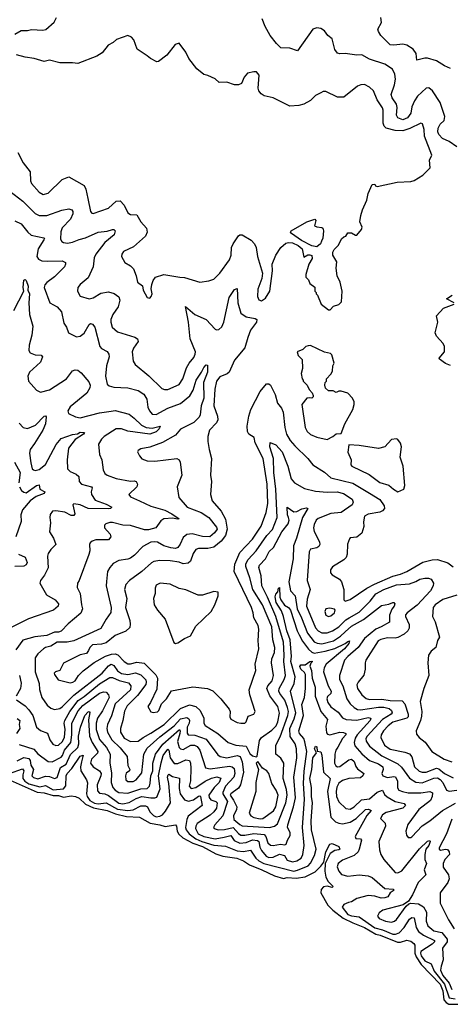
# Model space of a CAD drawing. Extents: x 2323203 to 2567568, y 883585 to 1022917.
# Tile 20 of 256: x 2366314 to 2369663, y 998388 to 1006048. Entities that reach past the tile are written whole.
import ezdxf

# ---------------------------------------------------------------- set-up
doc = ezdxf.new("R2010")
doc.units = 0

msp = doc.modelspace()

# ---------------------------------------------------------------- linework, layer by layer
at = {"layer": '0CON10XD'}
for points in [[(2366275, 1005936.7), (2366325.8, 1005964.2), (2366375, 1005964.4), (2366405, 1005972.9), (2366494.2, 1005965.8), (2366517, 1005973), (2366580.9, 1006029.1), (2366600, 1006065)], [(2369715, 1005059.1), (2369655, 1005100), (2369603.1, 1005125), (2369574.4, 1005155), (2369565.4, 1005175.4), (2369568.2, 1005205), (2369585, 1005234.2), (2369614.3, 1005265), (2369620.6, 1005295), (2369585.6, 1005405), (2369525, 1005495.7), (2369495, 1005518.6), (2369475, 1005515.6), (2369408.1, 1005451.9), (2369385, 1005417.1), (2369365, 1005371.2), (2369355, 1005320), (2369330, 1005285), (2369295, 1005268.2), (2369255, 1005284.6), (2369243.9, 1005305), (2369250.6, 1005365), (2369245, 1005392), (2369210.4, 1005440.4), (2369202, 1005465), (2369228.8, 1005541.2), (2369236, 1005585), (2369230.8, 1005625), (2369212.7, 1005662.7), (2369155, 1005702.5), (2369035, 1005740), (2368975, 1005775.6), (2368935, 1005773.1), (2368845, 1005784.4), (2368805, 1005782.5), (2368785, 1005788.8), (2368765.9, 1005815.9), (2368745, 1005900), (2368711.2, 1005925), (2368685, 1005961.2), (2368655, 1005980), (2368625, 1005983.8), (2368594, 1005975), (2368475, 1005806.2), (2368416.1, 1005826.1), (2368345, 1005830), (2368312, 1005862), (2368260.8, 1005925), (2368222, 1005995), (2368198.8, 1006055)], [(2369665, 1005669.2), (2369618.6, 1005688.6), (2369555, 1005728.9), (2369485, 1005748.5), (2369465, 1005749.6), (2369404.1, 1005734.1), (2369397.9, 1005785), (2369375, 1005818.6), (2369325, 1005848.8), (2369295, 1005858.8), (2369225, 1005848.9), (2369195, 1005853.3), (2369122.9, 1005925), (2369104.4, 1005955), (2369100.6, 1005975), (2369128.8, 1006025), (2369124, 1006065)], [(2366298.8, 1005015), (2366340.6, 1004935), (2366394.5, 1004864.5), (2366398.9, 1004795), (2366405.5, 1004775), (2366465, 1004707.1), (2366495, 1004689.2), (2366535, 1004699.4), (2366645, 1004804.4), (2366695.5, 1004825.5), (2366815, 1004758.1), (2366828.7, 1004728.7), (2366842.6, 1004657.4), (2366865.5, 1004555.5), (2366875, 1004542.5), (2366885, 1004540), (2367005, 1004581.5), (2367065, 1004635.8), (2367095, 1004637.8), (2367125, 1004606), (2367155.3, 1004545.3), (2367175, 1004532.5), (2367225, 1004529.5), (2367256.2, 1004475), (2367300.5, 1004425), (2367304.6, 1004395), (2367291.5, 1004365), (2367199.1, 1004280.9), (2367121.2, 1004245), (2367108, 1004225), (2367105.9, 1004205.9), (2367130.3, 1004160.3), (2367175, 1004134.2), (2367198.7, 1004108.7), (2367220, 1004055), (2367228.8, 1004005), (2367268.8, 1003978.8), (2367274, 1003945), (2367305, 1003886.7), (2367325, 1003882.5), (2367336.7, 1003895), (2367343.3, 1003915), (2367336.7, 1003955), (2367341.7, 1003988.3), (2367351.2, 1004018.8), (2367370, 1004045), (2367435, 1004066.7), (2367560, 1004045), (2367595, 1004042.7), (2367715, 1004006.7), (2367784.2, 1004015.8), (2367825, 1004030), (2367870.8, 1004075), (2367945, 1004180.8), (2367959.2, 1004215), (2367961.8, 1004275), (2367973.1, 1004305), (2368015, 1004367.5), (2368025.6, 1004374.4), (2368045, 1004373.1), (2368115, 1004334), (2368140, 1004305), (2368153.1, 1004275), (2368164.6, 1004205), (2368201.1, 1004075), (2368196.9, 1004035), (2368167, 1003953), (2368163.5, 1003895), (2368175, 1003870), (2368195, 1003861.4), (2368225, 1003882.5), (2368259.4, 1003935), (2368280, 1004095), (2368276.7, 1004146.7), (2368306.2, 1004215), (2368344.4, 1004275.6), (2368385, 1004310.8), (2368404.5, 1004315.5), (2368435, 1004311.5), (2368480.9, 1004290.9), (2368510.6, 1004265), (2368525, 1004200), (2368555, 1004219.2), (2368570, 1004220), (2368585, 1004212.5), (2368589.3, 1004190.7), (2368563.3, 1004145), (2368540, 1004065), (2368540, 1004045), (2368560, 1004025), (2368570, 1003995), (2368608.3, 1003968.3), (2368610, 1003935), (2368620, 1003925), (2368620, 1003915), (2368630, 1003905), (2368660, 1003835), (2368715, 1003790), (2368728.3, 1003791.7), (2368755, 1003820), (2368797, 1003833), (2368817, 1003853), (2368823, 1003937), (2368807, 1004007), (2368782.5, 1004055), (2368776.7, 1004115), (2368780, 1004165), (2368750, 1004215), (2368750.7, 1004239.3), (2368759.3, 1004260.7), (2368792.5, 1004295), (2368817, 1004343), (2368835, 1004360), (2368850, 1004365), (2368865, 1004390), (2368895, 1004390), (2368925, 1004372.5), (2368935, 1004372.5), (2368972.5, 1004415), (2368977.5, 1004435), (2368960, 1004475), (2368968, 1004525), (2368980.5, 1004569.5), (2369014.3, 1004645), (2369023.1, 1004696.9), (2369055, 1004766.7), (2369075, 1004767.5), (2369082.5, 1004755), (2369095, 1004751.2), (2369250, 1004785), (2369355, 1004788), (2369382, 1004798), (2369450.3, 1004839.7), (2369506.2, 1004895), (2369502, 1004955), (2369519.2, 1004995), (2369461.7, 1005141.8), (2369460.9, 1005195), (2369447.4, 1005237.4), (2369435, 1005241.9), (2369348.7, 1005201.3), (2369295, 1005183.3), (2369235, 1005185.3), (2369163.4, 1005203.4), (2369149.3, 1005219.3), (2369142.2, 1005242.2), (2369140.4, 1005345), (2369135, 1005362), (2369095.4, 1005425), (2369065.4, 1005495.4), (2369035, 1005524.2), (2368995, 1005542.9), (2368968.3, 1005541.7), (2368940.3, 1005529.7), (2368835, 1005444.2), (2368785, 1005445.7), (2368695, 1005490), (2368675, 1005489.2), (2368655, 1005478), (2368615, 1005458), (2368575, 1005420), (2368525, 1005391.4), (2368485, 1005379.5), (2368415, 1005374.5), (2368285, 1005440), (2368215, 1005455.6), (2368190.9, 1005470.9), (2368173.1, 1005495), (2368168.9, 1005515), (2368176.4, 1005616.4), (2368155, 1005641.2), (2368135, 1005643.3), (2368085, 1005631.2), (2368060.3, 1005599.7), (2368037.9, 1005552.1), (2368015, 1005540.8), (2367985, 1005542.5), (2367925, 1005562), (2367865, 1005560), (2367835, 1005588.8), (2367777.5, 1005615), (2367745, 1005622), (2367692, 1005665), (2367628.1, 1005745), (2367605, 1005796.7), (2367555, 1005866.7), (2367524.1, 1005855.9), (2367457, 1005773), (2367393.3, 1005723.3), (2367381.2, 1005721.2), (2367330, 1005745), (2367305, 1005766.7), (2367228.1, 1005818.1), (2367200.7, 1005890.7), (2367182.3, 1005912.3), (2367155, 1005923.8), (2367065.5, 1005894.5), (2367039.8, 1005870.2), (2367000.7, 1005849.3), (2366955, 1005790.8), (2366913.3, 1005765), (2366766.4, 1005706.4), (2366725, 1005712), (2366625, 1005711.2), (2366545, 1005732), (2366505, 1005723.8), (2366425, 1005747.1), (2366355, 1005755.8), (2366287.5, 1005775)], [(2366236, 1004715), (2366337.3, 1004635), (2366435, 1004539.1), (2366465, 1004524.7), (2366525, 1004525.3), (2366642.6, 1004567.4), (2366695, 1004575.5), (2366719.4, 1004569.4), (2366727.6, 1004555), (2366727.9, 1004537.9), (2366709.2, 1004495), (2366645, 1004427.8), (2366633, 1004397), (2366630.2, 1004340.2), (2366641.7, 1004321.7), (2366655, 1004314.4), (2366685, 1004310.4), (2366725, 1004318), (2366775, 1004338.6), (2366825, 1004350.3), (2366925, 1004394.7), (2366993.4, 1004403.4), (2367035, 1004415.3), (2367045.8, 1004415), (2367055, 1004405.8), (2367049.4, 1004375), (2366975, 1004314.5), (2366906.9, 1004225), (2366893.5, 1004195), (2366884.4, 1004125), (2366845, 1004040), (2366785, 1003988.8), (2366765.7, 1003964.3), (2366762.9, 1003935), (2366785, 1003896), (2366855, 1003877.8), (2366885, 1003884.6), (2366945, 1003919.7), (2367005, 1003930), (2367047.6, 1003917.6), (2367085, 1003891.4), (2367092.5, 1003865), (2367079.6, 1003815), (2367038.2, 1003755), (2367023.3, 1003715), (2367021.5, 1003695), (2367033.8, 1003655), (2367075, 1003619.1), (2367209.5, 1003579.5), (2367230.8, 1003565), (2367234.3, 1003545), (2367198, 1003492), (2367187.8, 1003465), (2367195, 1003391.2), (2367212.5, 1003365), (2367318.3, 1003278.3), (2367419.4, 1003179.4), (2367441.1, 1003171.1), (2367465, 1003171.1), (2367555, 1003209.5), (2367583.8, 1003255), (2367611.3, 1003338.7), (2367632.3, 1003375), (2367669.4, 1003420.6), (2367679.7, 1003445), (2367680.6, 1003465), (2367638.8, 1003565), (2367627.7, 1003695), (2367603, 1003817), (2367675.5, 1003755), (2367765.2, 1003715.2), (2367835, 1003641.5), (2367845, 1003635.5), (2367863, 1003637), (2367885, 1003658.1), (2367900.8, 1003695), (2367943.6, 1003886.4), (2367985, 1003948.9), (2368005, 1003958), (2368011.2, 1003845), (2368035, 1003766), (2368075, 1003736.9), (2368144.7, 1003724.7), (2368159.4, 1003715), (2368154.5, 1003695), (2368108.3, 1003631.7), (2368089.5, 1003575), (2368065.4, 1003495), (2367985, 1003399.4), (2367943.3, 1003306.7), (2367926.9, 1003293.1), (2367870.5, 1003269.5), (2367843.9, 1003236.1), (2367830.9, 1003175), (2367823.5, 1003045), (2367851.3, 1002965), (2367854.3, 1002935), (2367845, 1002912.1), (2367790, 1002855), (2367776.4, 1002805), (2367776.3, 1002766.3), (2367787.1, 1002705), (2367806.4, 1002635), (2367798.5, 1002505), (2367805.5, 1002455), (2367796.9, 1002355), (2367810, 1002305), (2367880, 1002225), (2367913.7, 1002163.7), (2367927.6, 1002085), (2367915, 1002034.7), (2367879.8, 1001990.2), (2367825, 1001943.5), (2367776.3, 1001933.7), (2367705, 1001935.3), (2367685, 1001927.1), (2367664, 1001896), (2367643.3, 1001836.7), (2367625, 1001819.4), (2367585, 1001814), (2367555, 1001827.3), (2367485, 1001839.6), (2367405, 1001840.4), (2367356.9, 1001833.1), (2367337.7, 1001822.3), (2367263.8, 1001755), (2367166.7, 1001685), (2367140, 1001655), (2367129.4, 1001615), (2367146.9, 1001545), (2367136.4, 1001475), (2367170, 1001375), (2367173.8, 1001345), (2367169.6, 1001320.4), (2367138.3, 1001291.7), (2367055, 1001257.1), (2366985, 1001199.2), (2366949.9, 1001190.1), (2366879.4, 1001185), (2366858.5, 1001165), (2366848, 1001142), (2366832.4, 1001117.6), (2366785, 1001106.4), (2366655, 1001043.1), (2366625, 1000986), (2366592.5, 1000975), (2366582.5, 1000965), (2366583.3, 1000955), (2366611.7, 1000911.7), (2366705, 1000890.4), (2366726, 1000895), (2366744.5, 1000905.5), (2366770.6, 1000945), (2366808.3, 1000981.7), (2366893.8, 1001046.2), (2366982.3, 1001097.7), (2367028.5, 1001111.5), (2367055, 1001114.8), (2367078, 1001108), (2367125, 1001055.5), (2367155, 1001036.2), (2367175, 1001036), (2367225, 1001050.7), (2367282.9, 1001042.9), (2367372, 1000952), (2367384.6, 1000925), (2367380.5, 1000839.5), (2367332, 1000735), (2367310.8, 1000705), (2367332.9, 1000662.9), (2367352.5, 1000657.5), (2367385, 1000664.4), (2367395, 1000674.3), (2367415.8, 1000725), (2367455.6, 1000765), (2367495, 1000826.2), (2367659.2, 1000859.2), (2367775, 1000844.3), (2367815, 1000827.5), (2367877.5, 1000765), (2367944.2, 1000685), (2367950.8, 1000665), (2367948.8, 1000625), (2367956.1, 1000606.1), (2368005, 1000580.8), (2368035, 1000574.3), (2368065, 1000576.2), (2368075, 1000586.7), (2368090.6, 1000629.4), (2368135, 1000646.2), (2368144.2, 1000665), (2368104.6, 1000794.6), (2368099.5, 1000835), (2368150, 1000985), (2368145.5, 1001035), (2368174.6, 1001155), (2368168.4, 1001215), (2368173.7, 1001306.3), (2368167.5, 1001335), (2368134, 1001395), (2368129.2, 1001435), (2368115.9, 1001475), (2367981.8, 1001755), (2367988, 1001812), (2368026, 1001904), (2368125, 1002007.3), (2368192.8, 1002107.2), (2368231.4, 1002215), (2368243.2, 1002285), (2368239.4, 1002435), (2368206.6, 1002635), (2368146, 1002755), (2368136.7, 1002796.8), (2368095, 1002824), (2368084.8, 1002845.2), (2368083.6, 1002885), (2368095.3, 1002965), (2368110.8, 1003015), (2368185, 1003156.7), (2368233.8, 1003216.2), (2368252.5, 1003215), (2368265, 1003204.3), (2368301.7, 1003131.7), (2368319.1, 1003065), (2368348.9, 1003025), (2368362.1, 1002995), (2368375.3, 1002875), (2368388.8, 1002825), (2368418.8, 1002775), (2368453.2, 1002733.2), (2368555.6, 1002635), (2368595, 1002585.6), (2368685, 1002528.5), (2368734.2, 1002485), (2368905, 1002443), (2369033.6, 1002363.6), (2369114.4, 1002315), (2369150, 1002265), (2369151.4, 1002245), (2369135, 1002226.9), (2369115, 1002217.3), (2369025, 1002201.5), (2368997.1, 1002185), (2368987.3, 1002142.7), (2368990.6, 1002105), (2368975.6, 1002054.4), (2368936.4, 1002023.6), (2368885, 1002016), (2368879.5, 1002010.5), (2368862.8, 1001967.2), (2368860.2, 1001889.8), (2368852.5, 1001865), (2368834.3, 1001845), (2368747.4, 1001792.6), (2368731.1, 1001768.9), (2368732.2, 1001745), (2368745, 1001728.9), (2368801.9, 1001695), (2368818.2, 1001675), (2368835.6, 1001615), (2368833.8, 1001535), (2368845, 1001523.8), (2368885, 1001538.6), (2369013.7, 1001626.3), (2369072.8, 1001657.2), (2369215, 1001718.4), (2369275, 1001734.6), (2369325, 1001755.4), (2369450.9, 1001829.1), (2369522.6, 1001847.4), (2369565, 1001849.7), (2369645, 1001823.1), (2369685, 1001790.7)], [(2368625, 1004282), (2368585, 1004288.5), (2368505, 1004330), (2368427.5, 1004385), (2368421.4, 1004395), (2368424.2, 1004405), (2368547.5, 1004475), (2368610, 1004495), (2368616.7, 1004485), (2368607.5, 1004445), (2368625, 1004436.2), (2368665, 1004432.5), (2368672.5, 1004425), (2368676.2, 1004405), (2368671.7, 1004348.3), (2368662.5, 1004325), (2368652.5, 1004305), (2368625, 1004282)], [(2366275, 1004483.1), (2366325, 1004459.4), (2366375.7, 1004395), (2366402.5, 1004372.5), (2366501.4, 1004351.4), (2366505.5, 1004345), (2366500.6, 1004335), (2366458.2, 1004265), (2366446.2, 1004205), (2366460, 1004185), (2366485, 1004171.5), (2366530.7, 1004169.3), (2366645, 1004170.9), (2366668.9, 1004158.9), (2366670.5, 1004145), (2366662.5, 1004125), (2366585, 1004046.7), (2366525, 1004003.5), (2366510.4, 1003985), (2366504, 1003964), (2366548.6, 1003845), (2366605, 1003813.5), (2366638.8, 1003775), (2366656.6, 1003686.6), (2366677.1, 1003655), (2366692.7, 1003612.7), (2366755, 1003581.4), (2366783.3, 1003585), (2366815, 1003610), (2366855, 1003676.7), (2366865, 1003683.5), (2366879.7, 1003679.7), (2366898.5, 1003655), (2366937.8, 1003505), (2366951.2, 1003491.2), (2366995, 1003467.5), (2367007.3, 1003445), (2367008.8, 1003425), (2366988.1, 1003355), (2366981.8, 1003275), (2366995, 1003213.8), (2367009.5, 1003199.5), (2367045, 1003189.5), (2367155.4, 1003185.4), (2367235, 1003162.7), (2367278.9, 1003135), (2367301.8, 1003095), (2367309.6, 1003035), (2367322.3, 1003005), (2367345, 1002980), (2367375, 1002977.7), (2367465, 1003025.2), (2367565, 1003062.1), (2367638.3, 1003121.7), (2367663.5, 1003166.5), (2367686.2, 1003245), (2367727.3, 1003305), (2367745, 1003342.5), (2367765, 1003363.8), (2367775, 1003360), (2367773.4, 1003305), (2367743.1, 1003225), (2367745.6, 1003105), (2367724.3, 1003045), (2367718.5, 1002975), (2367709.2, 1002955), (2367668.2, 1002915), (2367565, 1002861.5), (2367524.8, 1002815.2), (2367425, 1002758.2), (2367325, 1002721.5), (2367255, 1002710.8), (2367234.3, 1002695.7), (2367231.2, 1002685), (2367246, 1002655), (2367265, 1002632.5), (2367305.9, 1002615.9), (2367365, 1002612.5), (2367535, 1002633.8), (2367553.3, 1002625), (2367562.5, 1002605), (2367574, 1002505), (2367537.8, 1002415), (2367551.7, 1002331.7), (2367615.6, 1002255), (2367724.8, 1002214.8), (2367784.6, 1002175), (2367845, 1002099.2), (2367848.7, 1002085), (2367829.3, 1002055), (2367793.3, 1002025), (2367735, 1002026.9), (2367655, 1002048.4), (2367615, 1002042), (2367585, 1002019.4), (2367563.1, 1001966.9), (2367545, 1001942.2), (2367525, 1001935.4), (2367488.8, 1001938.8), (2367435, 1001954.8), (2367385, 1001982.5), (2367365, 1001986.9), (2367335, 1001982.4), (2367270.3, 1001949.7), (2367207.2, 1001882.8), (2367175, 1001858.2), (2367155, 1001850), (2367085, 1001841.4), (2367041.8, 1001818.2), (2367013.8, 1001786.2), (2366997.9, 1001755), (2366987.6, 1001677.6), (2366987.3, 1001645), (2367024.2, 1001475), (2367023.5, 1001436.5), (2366985, 1001383.8), (2366945, 1001312.7), (2366734.3, 1001215.7), (2366684, 1001206), (2366603.8, 1001206.2), (2366556.7, 1001173.3), (2366515, 1001165.2), (2366497.5, 1001155), (2366455, 1001115.6), (2366433.1, 1001085), (2366434.7, 1000975), (2366463.8, 1000885), (2366467.5, 1000837.5), (2366484.8, 1000774.8), (2366527.8, 1000715), (2366555, 1000692.9), (2366585, 1000682.1), (2366625, 1000689.3), (2366645, 1000702), (2366735.7, 1000794.3), (2366954.1, 1000965), (2367005, 1001021), (2367025, 1001033.2), (2367045, 1001024.7), (2367075, 1000981.9), (2367105, 1000962), (2367155, 1000954.9), (2367215, 1000967.7), (2367255, 1000952.6), (2367293.6, 1000913.6), (2367298.1, 1000895), (2367294, 1000875), (2367229.4, 1000790.6), (2367150.3, 1000709.7), (2367129.2, 1000669.2), (2367116.2, 1000595), (2367096.9, 1000535), (2367097.5, 1000505), (2367125, 1000458), (2367175, 1000432.9), (2367235, 1000435.3), (2367273.8, 1000465), (2367335, 1000496.5), (2367436.2, 1000565), (2367565, 1000690.5), (2367635, 1000719.3), (2367684.7, 1000704.7), (2367717.1, 1000675), (2367745.6, 1000615.6), (2367745.4, 1000575), (2367757.2, 1000557.2), (2367854.6, 1000495), (2367935, 1000426.2), (2367995, 1000405.5), (2368075, 1000395.5), (2368105, 1000340), (2368125, 1000321.5), (2368155, 1000313.3), (2368161.2, 1000318.8), (2368178.2, 1000441.8), (2368195, 1000462.9), (2368275, 1000522.1), (2368308.4, 1000555), (2368322.3, 1000585), (2368334.4, 1000654.4), (2368320.8, 1000705), (2368258.5, 1000788.5), (2368236.9, 1000845), (2368243.6, 1000865), (2368278.8, 1000905), (2368288.6, 1000945), (2368272.7, 1001045), (2368275.7, 1001075), (2368296.2, 1001125), (2368299.2, 1001165), (2368283.7, 1001225), (2368275.8, 1001325), (2368202.8, 1001495), (2368127.5, 1001615), (2368104.8, 1001704.8), (2368073, 1001795), (2368073.3, 1001815), (2368090.5, 1001849.5), (2368153.2, 1001916.8)], [(2366269, 1003785), (2366345.8, 1003935), (2366340.4, 1003965), (2366345, 1004020.8), (2366355, 1004025.7), (2366365, 1004020), (2366380.4, 1003975), (2366377.1, 1003945), (2366389.2, 1003915), (2366384.6, 1003845), (2366389.2, 1003755), (2366416.9, 1003665), (2366408.2, 1003595), (2366386.4, 1003515), (2366384.7, 1003475), (2366395.3, 1003455.3), (2366435, 1003442.1), (2366479.4, 1003439.4), (2366491.1, 1003425), (2366474.5, 1003385), (2366390.5, 1003305), (2366376.9, 1003275), (2366380.8, 1003235), (2366445.5, 1003165.5), (2366475, 1003151.4), (2366545, 1003169.1), (2366676.4, 1003253.6), (2366725, 1003315.6), (2366745, 1003324.4), (2366765, 1003321.4), (2366791.7, 1003301.7), (2366850.8, 1003230.8), (2366860.9, 1003205), (2366860, 1003185), (2366835, 1003143.6), (2366705, 1003035.6), (2366688.1, 1003005), (2366692.5, 1002985), (2366747.9, 1002957.9), (2366785, 1002949.6), (2366935, 1002989.8), (2367025, 1003003.3), (2367055, 1003008.5), (2367165, 1002978.5), (2367205, 1002949.1), (2367260.5, 1002895), (2367296.5, 1002876.5), (2367345, 1002869.6), (2367407.5, 1002885), (2367397.3, 1002865), (2367375, 1002842.9), (2367325, 1002823.8), (2367155, 1002847.6), (2367105, 1002865.7), (2367065, 1002864.2), (2366969.5, 1002805), (2366948.9, 1002785), (2366925.7, 1002745), (2366934.3, 1002665), (2366952.9, 1002625), (2366963.8, 1002545), (2366975, 1002517.5), (2366994, 1002505), (2367065, 1002478.9), (2367175, 1002457.8), (2367205, 1002460), (2367219.2, 1002455), (2367229.4, 1002435), (2367224.3, 1002415), (2367162, 1002355), (2367176, 1002335), (2367245, 1002303.9), (2367332.6, 1002262.6), (2367442.7, 1002232.7), (2367496.7, 1002205), (2367553.3, 1002165), (2367537.9, 1002162.1), (2367505, 1002170.4), (2367435, 1002166.2), (2367411.3, 1002148.7), (2367372, 1002095), (2367315, 1002078.2), (2367285, 1002078.5), (2367175, 1002112.5), (2367116.4, 1002116.4), (2367035, 1002135.7), (2367014.5, 1002135.5), (2366983.8, 1002125), (2366974, 1002115), (2366972.9, 1002095), (2367018, 1002045), (2367023.8, 1002025), (2367005, 1002002.9), (2366905, 1002001.2), (2366877.8, 1001992.2), (2366861.1, 1001978.9), (2366855.6, 1001965), (2366858.2, 1001915), (2366852, 1001888), (2366776.2, 1001685), (2366763.8, 1001665), (2366761.7, 1001631.7), (2366783.3, 1001585), (2366795.5, 1001495), (2366802.2, 1001465), (2366789.6, 1001430.4), (2366691.1, 1001348.9), (2366635, 1001292.1), (2366615, 1001283.2), (2366585, 1001282.5), (2366525, 1001258.2), (2366432, 1001248), (2366338.5, 1001221.5), (2366282.4, 1001145)], [(2369692.5, 1003845), (2369633.9, 1003876.1), (2369677.5, 1003905)], [(2369665, 1003356.7), (2369625, 1003374), (2369578.3, 1003408.3), (2369577.5, 1003415), (2369617.1, 1003465), (2369616.9, 1003506.9), (2369608.3, 1003528.3), (2369557.1, 1003585), (2369545, 1003612.5), (2369566, 1003695), (2369556.7, 1003745), (2369610, 1003805), (2369693.3, 1003835)], [(2368705, 1002783.1), (2368748.8, 1002805), (2368775, 1002826.7), (2368815, 1002830), (2368843.3, 1002905), (2368903.9, 1003016.1), (2368916.4, 1003053.6), (2368916.4, 1003076.4), (2368903.3, 1003105), (2368865, 1003143.3), (2368815, 1003157.5), (2368795, 1003157.5), (2368775, 1003147.5), (2368751.7, 1003161.7), (2368715, 1003160), (2368691.7, 1003181.7), (2368687.5, 1003205), (2368690, 1003225), (2368700, 1003235), (2368700, 1003255), (2368735, 1003290), (2368747.5, 1003315), (2368750, 1003355), (2368760, 1003375), (2368741.7, 1003441.7), (2368731.7, 1003451.7), (2368685, 1003462.5), (2368575, 1003512.5), (2368558.3, 1003511.7), (2368540, 1003505), (2368517, 1003483), (2368472.5, 1003465), (2368480, 1003435), (2368510, 1003405), (2368512.5, 1003335), (2368503.3, 1003295), (2368510, 1003255), (2368520, 1003245), (2368520, 1003235), (2368550, 1003205), (2368565, 1003170), (2368590, 1003145), (2368597.5, 1003125), (2368597, 1003113), (2368585, 1003102.5), (2368565, 1003107.5), (2368547, 1003103), (2368508.8, 1003055), (2368533.3, 1002875), (2368548.6, 1002845), (2368575, 1002822.2), (2368625, 1002801.1), (2368705, 1002783.1)], [(2366309.2, 1002909.2), (2366340, 1002875), (2366375, 1002867.1), (2366436.5, 1002895), (2366505, 1002962.9), (2366515, 1002966.9), (2366519.4, 1002959.4), (2366513.6, 1002905), (2366493.9, 1002855), (2366429.8, 1002750.2), (2366394.7, 1002705), (2366390.8, 1002675), (2366400.7, 1002600.7), (2366411.9, 1002555), (2366420, 1002545), (2366435, 1002540.5), (2366465, 1002549.6), (2366515, 1002586.7), (2366597.4, 1002742.6), (2366635, 1002790.6), (2366725, 1002821.3), (2366763.4, 1002826.6), (2366785, 1002838.2), (2366817.1, 1002837.1), (2366809.1, 1002825), (2366745, 1002781.3), (2366694.3, 1002715.7), (2366682.5, 1002625), (2366686.5, 1002555), (2366705, 1002533.1), (2366752.8, 1002512.8), (2366774, 1002495), (2366777.1, 1002455), (2366795, 1002435.6), (2366871.4, 1002415), (2366878.1, 1002405), (2366868.9, 1002375), (2366872.7, 1002355), (2366899.8, 1002309.8), (2366985, 1002278.5), (2367029.2, 1002255), (2367018.8, 1002245), (2367005, 1002243.5), (2366845.5, 1002245.5), (2366785, 1002274.7), (2366735, 1002281.4), (2366725.9, 1002274.1), (2366743.3, 1002205), (2366735, 1002190.6), (2366715, 1002191.5), (2366665, 1002217.2), (2366595, 1002228.5), (2366570, 1002225), (2366551.2, 1002198.8), (2366548, 1002175), (2366554, 1002135), (2366545.8, 1002065), (2366576.9, 1002015), (2366594.2, 1001965), (2366555, 1001925.7), (2366535.5, 1001895), (2366530, 1001875), (2366536.2, 1001785), (2366505.8, 1001725.8), (2366476.2, 1001685), (2366470.4, 1001665), (2366523.3, 1001573.3), (2366589.5, 1001535), (2366615.6, 1001505), (2366612.7, 1001485), (2366575.8, 1001454.2), (2366383, 1001387), (2366215.8, 1001304.2)], [(2368153.2, 1001916.8), (2368235, 1002035.3), (2368279, 1002081), (2368315.6, 1002175), (2368307.3, 1002395), (2368289.5, 1002525), (2368288.6, 1002635), (2368259.1, 1002725), (2368261.7, 1002758.3), (2368305, 1002741.1), (2368355, 1002686.7), (2368400.3, 1002575), (2368424.7, 1002475), (2368450.8, 1002445), (2368530.3, 1002400.3), (2368615, 1002381.2), (2368705, 1002371.9), (2368784.2, 1002374.2), (2368833, 1002363), (2368898.9, 1002318.9), (2368908.1, 1002295), (2368900.6, 1002275), (2368815, 1002215.6), (2368735, 1002205.7), (2368635, 1002166.8), (2368620.9, 1002155), (2368605, 1002120), (2368600, 1002095), (2368605, 1002066.2), (2368644.5, 1001985), (2368647.8, 1001965), (2368639.8, 1001950.2), (2368625, 1001940), (2368575, 1001929.2), (2368565, 1001907.5), (2368550, 1001685), (2368572.5, 1001615), (2368549.4, 1001540.6), (2368544.8, 1001485), (2368615, 1001316.4), (2368635, 1001292.8), (2368665, 1001278.1), (2368705, 1001277.4), (2368746.7, 1001293.3), (2368795, 1001325.2), (2368851.1, 1001378.9), (2368875.9, 1001395), (2368955, 1001440), (2369038.8, 1001525), (2369085, 1001581.6), (2369145, 1001616.3), (2369245, 1001650.6), (2369345, 1001660.3), (2369395, 1001677.1), (2369425, 1001694.6), (2369465, 1001702.7), (2369492.6, 1001702.6), (2369513.3, 1001695), (2369532.5, 1001665), (2369530.6, 1001645), (2369508.8, 1001605), (2369405, 1001494.2), (2369328.2, 1001435), (2369315, 1001417.5), (2369313.8, 1001405), (2369342.4, 1001342.4), (2369342.3, 1001315), (2369333.9, 1001295), (2369305, 1001269.1), (2369255, 1001242.4), (2369235, 1001237.3), (2369175, 1001239.5), (2369123.8, 1001226.2), (2369103.4, 1001215), (2369005.5, 1001065), (2369000, 1001045), (2369001.2, 1000995), (2368991.4, 1000948.6), (2368946.9, 1000895), (2368937.2, 1000872.8), (2368940.4, 1000845), (2368974.8, 1000794.8), (2369007.9, 1000767.9), (2369035, 1000759.5), (2369131.6, 1000761.6), (2369195, 1000752.2), (2369288.5, 1000748.5), (2369310.2, 1000725), (2369335.2, 1000645), (2369335.3, 1000625), (2369324.8, 1000615.2), (2369215, 1000583.3), (2369178.9, 1000555), (2369142.8, 1000515), (2369125.3, 1000485), (2369122.8, 1000465), (2369152.2, 1000405), (2369195, 1000372.9), (2369310.5, 1000350.5), (2369347, 1000337), (2369364.3, 1000314.3), (2369385.6, 1000235.6), (2369421.5, 1000201.5), (2369445, 1000193.4), (2369475, 1000193), (2369555, 1000224.8), (2369575, 1000219.1), (2369617.2, 1000185), (2369685, 1000150.8)], [(2369255, 1002374), (2369303, 1002397), (2369308.9, 1002425), (2369295.5, 1002575), (2369274.2, 1002645), (2369283.6, 1002726.4), (2369275, 1002752.5), (2369255, 1002782.5), (2369245, 1002786.7), (2369205, 1002782.5), (2369153.6, 1002726.4), (2369105, 1002713.3), (2368955, 1002736.7), (2368875, 1002740), (2368866.1, 1002683.9), (2368892, 1002625), (2368890, 1002585), (2368896.7, 1002575), (2369031.2, 1002511.2), (2369115, 1002448.2), (2369185, 1002428.1), (2369220.8, 1002395), (2369255, 1002374)], [(2366273.3, 1002605), (2366316, 1002526), (2366308.1, 1002445)], [(2366312.8, 1002415), (2366328.7, 1002385), (2366345, 1002371.6), (2366365, 1002366.2), (2366445, 1002423.8), (2366465, 1002430), (2366470.8, 1002395), (2366509.4, 1002375), (2366505, 1002362.3), (2366442.3, 1002337.7), (2366395, 1002304.7), (2366335, 1002235.5), (2366322.5, 1002195), (2366324.8, 1002145), (2366283.1, 1002025)], [(2368015, 1000070), (2367955, 1000025.2), (2367950, 1000015), (2367977.6, 999977.6), (2368003.3, 999925), (2368000.8, 999905), (2367976.8, 999855), (2367980, 999825), (2368025, 999786.2), (2368045, 999777.6), (2368256.9, 999763.1), (2368294.8, 999775.2), (2368318, 999792), (2368383.2, 999955), (2368394.5, 1000015), (2368388.6, 1000058.6), (2368362.4, 1000145), (2368369.3, 1000265), (2368345, 1000304.4), (2368306.9, 1000335), (2368306.4, 1000405), (2368340.7, 1000469.3), (2368400, 1000635), (2368403.4, 1000665), (2368397.2, 1000697.2), (2368377.3, 1000755), (2368337.6, 1000805), (2368329.1, 1000825), (2368333.1, 1000845), (2368372, 1000915), (2368380.6, 1000945), (2368367.2, 1001055), (2368371.6, 1001105), (2368366.1, 1001206.1), (2368305.5, 1001405), (2368242.1, 1001555), (2368196.3, 1001645), (2368191.8, 1001721.8), (2368172.9, 1001787.1), (2368177.9, 1001805), (2368225.4, 1001855), (2368255, 1001910), (2368286.8, 1001943.2), (2368351.9, 1002065), (2368401.1, 1002125), (2368409.8, 1002155), (2368404.6, 1002174.6), (2368397.3, 1002195), (2368395, 1002255.5), (2368445, 1002218.5), (2368468.8, 1002221.2), (2368508.4, 1002241.6), (2368545, 1002249.5), (2368554, 1002245), (2368514.2, 1002175), (2368466.8, 1002015), (2368442.7, 1001955), (2368440, 1001855), (2368406.6, 1001675), (2368420.2, 1001605), (2368457.5, 1001565), (2368470.8, 1001465), (2368505.5, 1001395), (2368551.7, 1001275), (2368605, 1001207.5), (2368626.9, 1001196.9), (2368665, 1001191.6), (2368755, 1001216.3), (2368808.3, 1001251.7), (2368845, 1001285.6), (2368895, 1001330.7), (2368988.7, 1001381.3), (2369128.7, 1001491.3), (2369185, 1001501.5), (2369215, 1001514.5), (2369225, 1001514.2), (2369231.9, 1001505), (2369227.8, 1001485), (2369207.7, 1001462.3), (2369189.1, 1001415), (2369189.1, 1001360.9), (2369126.1, 1001323.9), (2369085, 1001307.3), (2368995, 1001235.3), (2368945.3, 1001165), (2368866.5, 1001095), (2368841.1, 1001065), (2368802.5, 1000945), (2368802.3, 1000915), (2368827.3, 1000865), (2368857.6, 1000765), (2368883.1, 1000725), (2368915, 1000696.1), (2368941.9, 1000681.9), (2368965, 1000679.4), (2369105, 1000700.3), (2369145, 1000699.4), (2369188.7, 1000688.7), (2369206.1, 1000675), (2369210.4, 1000655), (2369203.1, 1000645), (2369135, 1000603.5), (2369016.2, 1000475), (2369007.1, 1000455), (2369009, 1000435), (2369035, 1000396.7), (2369130.8, 1000320.8), (2369255, 1000259.3), (2369282.9, 1000232.9), (2369346.8, 1000146.8), (2369395, 1000117), (2369445, 1000110.7), (2369535, 1000147.1), (2369565, 1000149), (2369585, 1000138.4), (2369604.8, 1000115), (2369634.3, 1000054.3), (2369655, 1000046.6), (2369715, 1000055.2)], [(2366305, 1001890.6), (2366357.4, 1001867.4), (2366372.9, 1001825), (2366363, 1001807), (2366345, 1001797.7), (2366275, 1001794.7)], [(2367525, 1001196.2), (2367545, 1001200.8), (2367595, 1001233.3), (2367643.3, 1001255), (2367685, 1001330), (2367803.3, 1001445), (2367832, 1001495), (2367858.8, 1001565), (2367857.5, 1001595), (2367825, 1001598.8), (2367735, 1001571.2), (2367702.3, 1001572.3), (2367605, 1001611.9), (2367555, 1001623.1), (2367485, 1001656.7), (2367405.7, 1001665.7), (2367375, 1001648), (2367366.9, 1001625), (2367366.2, 1001585), (2367353.9, 1001545), (2367359.1, 1001495), (2367384.7, 1001454.7), (2367445.6, 1001385), (2367512.9, 1001202.9), (2367525, 1001196.2)], [(2366308.8, 1000408.8), (2366423.2, 1000373.2), (2366455, 1000337.7), (2366535, 1000277.2), (2366565, 1000274.7), (2366635, 1000310), (2366647, 1000325), (2366661.9, 1000365), (2366711.4, 1000425), (2366720.4, 1000485), (2366719.2, 1000575), (2366768.9, 1000671.1), (2366805, 1000714.1), (2366935, 1000807.7), (2366965, 1000818.9), (2366985.4, 1000815.4), (2367005.7, 1000795), (2367009.1, 1000775), (2366958, 1000672), (2366920, 1000615), (2366909.3, 1000575), (2366908.6, 1000525), (2366935, 1000447.5), (2366989, 1000385), (2367017.8, 1000335), (2367015.3, 1000265), (2367029, 1000189), (2367025.3, 1000115), (2367037.1, 1000075), (2367055, 1000053), (2367085, 1000037.3), (2367155, 1000031.7), (2367255, 1000064.2), (2367305, 1000068.4), (2367322.7, 1000085), (2367328.8, 1000108.8), (2367334.8, 1000164.8), (2367348.8, 1000205), (2367349.8, 1000265), (2367368.8, 1000335), (2367426.7, 1000413.3), (2367556, 1000526), (2367561.2, 1000515), (2367559.4, 1000495), (2367541.7, 1000431.7), (2367553.4, 1000385), (2367565.2, 1000375.2), (2367585, 1000371.9), (2367645, 1000403.5), (2367673.8, 1000403.8), (2367695, 1000393.8), (2367716, 1000366), (2367758.3, 1000228.2), (2367795, 1000219.3), (2367945, 1000239.8), (2367966.4, 1000236.4), (2367982.4, 1000222.4), (2367987.6, 1000185), (2367980.3, 1000155), (2367915.1, 1000084.9), (2367892.7, 1000035), (2367893.3, 1000025), (2367929.5, 999965), (2367894.6, 999855.4), (2367830.8, 999785), (2367821.9, 999765), (2367826, 999755), (2367856.7, 999746.8), (2367907.3, 999747.3), (2367975, 999764.3), (2368015, 999716), (2368035, 999704.2), (2368065, 999703), (2368135, 999717.5), (2368215, 999708.5), (2368227.1, 999695), (2368245, 999644.6), (2368265.7, 999625.7), (2368285, 999622.6), (2368342.9, 999632.9), (2368375, 999629.4), (2368385.8, 999635), (2368395.8, 999665), (2368418.7, 999701.3), (2368416.4, 999725), (2368397.6, 999765), (2368398.3, 999785), (2368444.8, 999925), (2368460.3, 999995), (2368447.3, 1000155), (2368468.7, 1000305), (2368466.8, 1000376.8), (2368456.7, 1000415), (2368418.8, 1000471.2), (2368414, 1000535), (2368449.7, 1000610.3), (2368460.4, 1000655), (2368420.7, 1000825), (2368448.4, 1000885), (2368456, 1000935), (2368422.4, 1001055), (2368428.5, 1001095), (2368416.9, 1001225), (2368390.9, 1001295), (2368365.4, 1001405.4), (2368349.2, 1001449.1), (2368307.7, 1001515), (2368300.7, 1001559.3), (2368305, 1001578.2), (2368322.1, 1001597.9), (2368328, 1001625), (2368335, 1001630.8), (2368338.5, 1001555), (2368344.7, 1001535), (2368374.2, 1001494.2), (2368405, 1001474.3), (2368420.6, 1001455), (2368471.5, 1001295), (2368486.9, 1001263.1), (2368513.8, 1001213.8), (2368560.1, 1001150.1), (2368585, 1001126.7), (2368605, 1001119.8), (2368688.9, 1001135), (2368765, 1001157.6), (2368845.9, 1001194.1), (2368865, 1001211.5), (2368878.1, 1001215), (2368874.4, 1001195), (2368841.4, 1001155), (2368698.1, 1001035), (2368681.9, 1001005), (2368678.1, 1000975), (2368713.2, 1000865), (2368737.2, 1000825), (2368732.7, 1000807.3), (2368708.1, 1000781.9), (2368702.7, 1000765), (2368711.6, 1000735), (2368735, 1000703.8), (2368791.6, 1000661.6), (2368825, 1000618.2), (2368854.3, 1000604.3), (2368935, 1000599.2), (2369025, 1000619.8), (2369046.2, 1000615), (2369038.8, 1000595), (2368939, 1000485), (2368922.2, 1000457.8), (2368914.8, 1000425), (2368920.4, 1000400.4), (2368975, 1000337.2), (2369034.5, 1000285), (2369105, 1000258.9), (2369139.2, 1000235), (2369141.8, 1000215), (2369130, 1000185), (2369139.4, 1000165), (2369175, 1000153), (2369225, 1000161.4), (2369237.1, 1000157.1), (2369251.5, 1000125), (2369251.8, 1000071.8), (2369263.3, 1000055), (2369292.6, 1000042.6), (2369335, 1000034.8), (2369435, 1000033.6), (2369504.6, 1000044.6), (2369523.6, 1000033.6), (2369522.9, 1000005), (2369509.7, 999975), (2369419.7, 999905), (2369332.9, 999787.1), (2369316.5, 999735), (2369321.9, 999705), (2369335, 999687.1), (2369355, 999685.6), (2369365, 999691.1), (2369443.3, 999776.7), (2369505, 999816.2), (2369603.8, 999895), (2369705, 999952.6)], [(2369715, 1001572.5), (2369605, 1001536.9), (2369545, 1001495.6), (2369530, 1001475), (2369524, 1001405), (2369545.8, 1001365), (2369578, 1001245), (2369562.7, 1001217.3), (2369550, 1001165), (2369514.1, 1001135.9), (2369493.3, 1001105), (2369487.5, 1001045), (2369497.5, 1000945), (2369457.5, 1000845), (2369429.4, 1000745), (2369442.3, 1000665), (2369439.1, 1000629.1), (2369431.8, 1000595), (2369397.1, 1000515), (2369400.3, 1000490.3), (2369420, 1000465), (2369466.5, 1000426.5), (2369520.8, 1000355), (2369615, 1000296.5), (2369675, 1000275.5)], [(2368715, 1001405.8), (2368735, 1001410.8), (2368761.2, 1001435), (2368767.5, 1001455), (2368763, 1001463), (2368725, 1001470.8), (2368695.9, 1001464.1), (2368687.5, 1001445), (2368695, 1001416.2), (2368715, 1001405.8)], [(2367413, 1000267), (2367429.5, 1000325), (2367465, 1000372.7), (2367475, 1000365.7), (2367484.8, 1000305), (2367515, 1000262.7), (2367545, 1000261.4), (2367605, 1000290.8), (2367634.1, 1000284.1), (2367642.8, 1000265), (2367644.8, 1000224.8), (2367642.8, 1000127.2), (2367632.7, 1000085), (2367646.2, 1000066.2), (2367684.5, 1000075), (2367755.6, 1000124.4), (2367805, 1000148.5), (2367846.8, 1000156.8), (2367877.5, 1000147.5), (2367864.4, 1000115), (2367825.6, 1000075), (2367783.7, 1000015), (2367786.8, 999996.8), (2367799.6, 999979.6), (2367839.5, 999965), (2367850.5, 999955), (2367843.4, 999915), (2367825, 999886.4), (2367795, 999860), (2367695.3, 999795), (2367682.7, 999775), (2367681, 999755), (2367701.9, 999715), (2367745, 999693), (2367835, 999675.1), (2367905, 999688.9), (2367955, 999700.4), (2367981.7, 999661.7), (2368025, 999642.4), (2368075, 999646.1), (2368125, 999666.7), (2368163.4, 999663.4), (2368173.9, 999653.9), (2368181.5, 999611.5), (2368193.9, 999585), (2368231.4, 999541.4), (2368251.1, 999531.1), (2368285, 999533.6), (2368335, 999556.5), (2368372.5, 999545), (2368395, 999510.9), (2368435, 999497.5), (2368469.4, 999505), (2368503.8, 999525), (2368516.9, 999555), (2368526.7, 999625), (2368514.3, 999765), (2368528.2, 999985), (2368521.7, 1000105), (2368527.1, 1000202.9), (2368546.5, 1000355), (2368530.4, 1000430.4), (2368523.3, 1000455), (2368490, 1000495), (2368485.8, 1000515), (2368521.1, 1000635), (2368508.3, 1000721.7), (2368528.4, 1000775), (2368538.1, 1000845), (2368537.3, 1000955), (2368530.2, 1000970.2), (2368501.6, 1000995), (2368493.9, 1001016.1), (2368500.7, 1001029.3), (2368535, 1001028.9), (2368571.1, 1001055), (2368586.7, 1001056.7), (2368591.2, 1001055), (2368578.6, 1001041.4), (2368571.7, 1001018.3), (2368582.7, 1000985), (2368588.6, 1000925), (2368610.9, 1000855), (2368611.5, 1000785), (2368656.8, 1000666.8), (2368707.2, 1000605), (2368695, 1000552.5), (2368699.6, 1000499.6), (2368708.8, 1000488.8), (2368725, 1000484.3), (2368805, 1000504.3), (2368833.2, 1000503.2), (2368850, 1000495), (2368849.7, 1000485), (2368825.3, 1000455), (2368787.5, 1000387.5), (2368772.4, 1000365), (2368765.9, 1000335), (2368763.4, 1000265), (2368773.1, 1000243.1), (2368785, 1000236.9), (2368805, 1000239), (2368875, 1000291.1), (2368895, 1000295.8), (2368915, 1000277.8), (2368927.7, 1000237.7), (2368940.1, 1000220.1), (2368991.5, 1000185), (2368983.8, 1000165), (2368965, 1000149.1), (2368875, 1000145.6), (2368825, 1000129.4), (2368795, 1000109.4), (2368781.7, 1000078.3), (2368776.1, 1000045), (2368778.4, 1000005), (2368795, 999962.9), (2368850.8, 999910.8), (2368885, 999905.3), (2368914.8, 999925.2), (2368971.7, 999978.3), (2369035, 999987), (2369095, 1000037.7), (2369135, 1000053.1), (2369150.7, 1000020.7), (2369172.2, 1000002.2), (2369235, 999965.2), (2369305, 999950.3), (2369315.4, 999935), (2369295, 999914), (2369165, 999881.1), (2369135, 999861.8), (2369120.6, 999835), (2369157.1, 999797.1), (2369160, 999775), (2369107.8, 999655), (2369111.3, 999591.3), (2369123.5, 999553.5), (2369147.1, 999515), (2369235, 999414.4), (2369255, 999410.4), (2369285, 999426.2), (2369422.8, 999597.2), (2369485, 999658), (2369502.9, 999662.9), (2369506.5, 999655), (2369497, 999625), (2369473.7, 999596.3), (2369464.7, 999555), (2369464.7, 999515), (2369477.1, 999485), (2369460.8, 999435), (2369472.2, 999395), (2369413.3, 999336.7), (2369369.9, 999240.1), (2369339.2, 999190.8), (2369297.5, 999162.5), (2369138.3, 999121.7), (2369110.4, 999099.6), (2369097.8, 999075), (2369110, 999055), (2369159.2, 999035), (2369205, 999026.6), (2369230, 999035), (2369245, 999047.5), (2369319.2, 999150.8), (2369340.5, 999169.5), (2369355.7, 999174.3), (2369415, 999170.4), (2369455, 999146.2), (2369478.1, 999105), (2369474.7, 999035), (2369489.4, 998999.4), (2369535, 998961.1), (2369597.1, 998947.1), (2369639.4, 998895), (2369639.4, 998875), (2369603.2, 998825), (2369608.2, 998735), (2369591.2, 998685), (2369588.1, 998655), (2369605, 998611.3), (2369653.6, 998553.6), (2369675, 998502.7)], [(2366313.1, 1000945), (2366325.5, 1000885.5), (2366321.1, 1000845), (2366285.6, 1000785)], [(2366287.5, 1000757.5), (2366355, 1000709.1), (2366385, 1000679.5), (2366416.2, 1000635), (2366445, 1000544), (2366475, 1000518.6), (2366528.8, 1000498.8), (2366547.3, 1000445), (2366571.3, 1000411.3), (2366595, 1000400.9), (2366615, 1000405.3), (2366646.8, 1000433.2), (2366662.3, 1000467.7), (2366666.6, 1000525), (2366659.5, 1000575), (2366664.4, 1000595), (2366702.9, 1000667.1), (2366767.4, 1000752.6), (2366816, 1000784), (2366935, 1000881.8), (2367015, 1000930.5), (2367035, 1000931.9), (2367088.3, 1000908.3), (2367159.2, 1000889.2), (2367178.7, 1000865), (2367175.3, 1000835), (2367057.2, 1000725), (2367027.7, 1000632.3), (2366997.1, 1000565), (2366991.4, 1000535), (2366997.9, 1000505), (2367030.5, 1000445), (2367095, 1000383.4), (2367149.2, 1000315), (2367155.3, 1000245), (2367170, 1000215), (2367168, 1000205), (2367142.2, 1000187.8), (2367136, 1000165), (2367138.8, 1000135), (2367155, 1000122), (2367195, 1000121.9), (2367220.5, 1000135), (2367265, 1000188), (2367280, 1000335), (2367305, 1000380.7), (2367405, 1000470.4), (2367515, 1000555.5), (2367565, 1000610), (2367615, 1000620), (2367629.3, 1000609.3), (2367634.1, 1000595), (2367631.1, 1000575), (2367615.2, 1000545), (2367617.1, 1000497.1), (2367625, 1000485.4), (2367675, 1000482.1), (2367765, 1000451.3), (2367855, 1000328.2), (2367874.3, 1000315), (2367925, 1000306), (2368005, 1000325.2), (2368029.3, 1000315), (2368043.9, 1000275), (2368055.2, 1000195), (2368032.4, 1000095), (2368015, 1000070)], [(2366295, 1000282), (2366345, 1000308.3), (2366385, 1000300.5), (2366395.6, 1000285.6), (2366399, 1000249), (2366420.9, 1000215), (2366408.8, 1000165), (2366422.2, 1000152.2), (2366455, 1000141.3), (2366515, 1000163.3), (2366545, 1000161.1), (2366585, 1000143.8), (2366605, 1000153.6), (2366630.1, 1000229.9), (2366675, 1000255.8), (2366707.8, 1000332.2), (2366766.4, 1000385), (2366772.8, 1000415), (2366770.9, 1000475), (2366787.8, 1000545), (2366821.4, 1000635), (2366845, 1000662.7), (2366855, 1000666.2), (2366859.4, 1000659.4), (2366848, 1000602), (2366856.7, 1000475), (2366876.2, 1000425), (2366922.2, 1000355), (2366917.9, 1000342.1), (2366873.3, 1000295), (2366864.6, 1000265), (2366884.4, 1000235), (2366935.6, 1000205), (2366948.4, 1000185), (2366945.9, 1000165), (2366917.5, 1000095), (2366918.4, 1000048.4), (2366935, 1000030.4), (2366975, 1000026), (2367005, 1000013.8), (2367085, 999952.7), (2367115, 999946.8), (2367165, 999958), (2367220.6, 999989.4), (2367265, 1000005.5), (2367335, 999994.9), (2367365.2, 999994.8), (2367379.1, 1000000.9), (2367406.1, 1000065), (2367394.2, 1000165), (2367413, 1000267)], [(2366295, 1000611), (2366315.8, 1000595), (2366309.5, 1000565), (2366313.8, 1000535), (2366289.6, 1000495)], [(2366235, 1000183.8), (2366335, 1000219.6), (2366344.6, 1000205), (2366336.9, 1000173.1), (2366337.9, 1000145), (2366353, 1000123), (2366385, 1000104.2), (2366470.9, 1000079.1), (2366515, 1000091.6), (2366575, 1000057.9), (2366655, 1000064), (2366672.2, 1000087.8), (2366674.5, 1000165), (2366683.2, 1000185), (2366718.1, 1000221.9), (2366785, 1000319.7), (2366806.1, 1000326.1), (2366794.8, 1000275.2), (2366786.6, 1000235), (2366789.6, 1000205), (2366834.1, 1000135), (2366841.9, 1000111.9), (2366833.7, 1000025), (2366837.4, 1000005), (2366858.4, 999975), (2366895, 999953.6), (2366925, 999948), (2366985, 999956.9), (2367075, 999907.3), (2367155, 999895.9), (2367195, 999901.3), (2367255, 999931.2), (2367293, 999933), (2367307.8, 999925), (2367327.1, 999885), (2367355, 999855.9), (2367375, 999848.1), (2367405, 999851.3), (2367425, 999863.2), (2367448.8, 999891.2), (2367487, 999955), (2367474.4, 1000105), (2367464.6, 1000155), (2367467.7, 1000172.3), (2367475, 1000177.5), (2367501.2, 1000161.2), (2367556.9, 1000146.9), (2367553.2, 1000066.8), (2367561.9, 1000025), (2367595, 999978), (2367627.5, 999967.5), (2367665, 999979.3), (2367705, 1000006.8), (2367715, 1000010.8), (2367719.4, 1000005), (2367732.1, 999935), (2367625, 999851.8), (2367613.7, 999826.3), (2367604.1, 999765), (2367608.8, 999745), (2367632.7, 999715), (2367684.8, 999675), (2367731.1, 999655), (2367825, 999625.6), (2367915, 999619.3), (2368005, 999583.1), (2368055, 999576.9), (2368108.1, 999588.1), (2368149.5, 999525), (2368173.1, 999505), (2368214, 999484), (2368445, 999424.6), (2368475, 999430.8), (2368557.3, 999465), (2368575, 999485.3), (2368608, 999545), (2368620, 999595), (2368583.2, 999745), (2368582, 999815), (2368592.5, 999955), (2368582.6, 1000005), (2368583.5, 1000075), (2368570.1, 1000145), (2368586.3, 1000215), (2368594.3, 1000305.7), (2368621.2, 1000345), (2368607.8, 1000375), (2368615, 1000397.1), (2368625, 1000392.5), (2368627.5, 1000357.5), (2368655, 1000351.5), (2368665, 1000325.7), (2368677.8, 1000195), (2368728.1, 1000145), (2368708.3, 1000045), (2368734.1, 999844.1), (2368769.2, 999809.2), (2368795, 999796.5), (2368825, 999791.1), (2368885, 999804.5), (2368931.9, 999835), (2369004.6, 999905), (2369027, 999907), (2369047.8, 999895), (2369013.1, 999856.9), (2368924.5, 999695), (2368928.1, 999678.1), (2368965.4, 999675.4), (2368973.5, 999665), (2368955.3, 999595), (2368945.5, 999574.5), (2368914.8, 999545.2), (2368825, 999509.1), (2368790.6, 999485), (2368783.4, 999456.6), (2368797.3, 999425), (2368817.7, 999397.7), (2368865, 999385.3), (2368955, 999396.4), (2369025, 999388.5), (2369055, 999373.6), (2369155, 999288.9), (2369220, 999285), (2369226.4, 999276.4), (2369195.7, 999254.3), (2369176.9, 999225), (2369154.4, 999215.6), (2369125, 999213.3), (2369075, 999230.2), (2369025, 999235.7), (2368935, 999210.8), (2368895, 999186.2), (2368870.8, 999179.2), (2368835, 999165.6), (2368821.1, 999145), (2368865, 999088), (2368895, 999076.7), (2368955, 999069.8), (2369075, 998983.7), (2369135, 998967), (2369215, 998934.3), (2369237, 998933), (2369265, 998945.2), (2369305, 998985.2), (2369345, 999049.5), (2369365, 999064.2), (2369382.3, 999062.3), (2369398.1, 998985), (2369414.9, 998954.9), (2369455.7, 998925.7), (2369540.4, 998885), (2369540, 998875), (2369523, 998855), (2369435, 998799.7), (2369431.1, 998785), (2369437.4, 998765), (2369465, 998726.3), (2369514.2, 998704.2), (2369537.4, 998645), (2369617.8, 998545), (2369655, 998439.2), (2369701.6, 998431.6)], [(2368185, 999831.2), (2368205, 999833.5), (2368287.8, 999892.2), (2368305.7, 999925), (2368323.7, 1000015), (2368309.4, 1000055), (2368273.9, 1000105), (2368250.9, 1000185), (2368235.6, 1000205), (2368202, 1000225), (2368165, 1000277.5), (2368154, 1000265), (2368170, 1000215), (2368150.6, 1000115), (2368150.3, 1000045), (2368097.7, 999875), (2368111.2, 999855), (2368135, 999840.9), (2368185, 999831.2)], [(2366215, 1000141.5), (2366448.4, 1000038.4), (2366505, 1000032.5), (2366573.1, 1000013.1), (2366615, 1000012.3), (2366655, 1000000), (2366715, 1000010), (2366747.5, 1000005), (2366775, 999991.3), (2366826.6, 999946.6), (2366886.8, 999916.8), (2366995, 999895.2), (2367059.1, 999869.1), (2367145, 999848.3), (2367245, 999844.5), (2367328.1, 999798.1), (2367403.8, 999785), (2367445, 999771.5), (2367525, 999783.3), (2367534.1, 999774.1), (2367538.6, 999735), (2367552.3, 999712.3), (2367583.9, 999683.9), (2367661, 999641), (2367735.4, 999615), (2367839.9, 999559.9), (2367895, 999542), (2368003.8, 999525), (2368055, 999505.7), (2368102.2, 999472.2), (2368197.1, 999435), (2368295, 999388.8), (2368365, 999368.2), (2368394.2, 999375.8), (2368465, 999370.7), (2368535, 999380), (2368610.8, 999419.3), (2368656.9, 999463.1), (2368680, 999495), (2368695, 999573.8), (2368726.1, 999633.9), (2368745, 999638.8), (2368795, 999616.7), (2368802.9, 999595), (2368795, 999588.9), (2368765, 999586), (2368728.9, 999561.1), (2368689.4, 999485), (2368686, 999425), (2368696.3, 999376.3), (2368713.1, 999343.1), (2368750.8, 999305), (2368745, 999298), (2368705, 999308.2), (2368678, 999302), (2368659.2, 999280.8), (2368656.2, 999255), (2368709.7, 999159.7), (2368749.5, 999119.5), (2368829.3, 999059.3), (2368905, 999021.2), (2368995, 998985.7), (2369082.8, 998932.8), (2369118.9, 998925), (2369251.3, 998871.3), (2369275, 998872.4), (2369325, 998887.8), (2369355, 998879.2), (2369380.2, 998860.2), (2369387.5, 998847.5), (2369388, 998785), (2369398.8, 998758.8), (2369437.8, 998697.8), (2369583.5, 998545), (2369605, 998492.5), (2369612.5, 998422.5), (2369631.3, 998401.3), (2369650.7, 998390.7), (2369761.6, 998388.4)], [(2369675, 999827.7), (2369634.1, 999715), (2369576.6, 999606.6), (2369575.7, 999595), (2369586.4, 999586.4), (2369625, 999594.1), (2369641.5, 999591.5), (2369653.3, 999575), (2369657.2, 999555), (2369620.3, 999515), (2369607.1, 999485), (2369608.9, 999455), (2369649.6, 999395), (2369654.6, 999365), (2369644.1, 999335.9), (2369584.5, 999255.5), (2369585.6, 999175), (2369649.5, 999045), (2369694.6, 998975)]]:
    msp.add_lwpolyline(points, dxfattribs=at)

doc.saveas('drawing.dxf')
